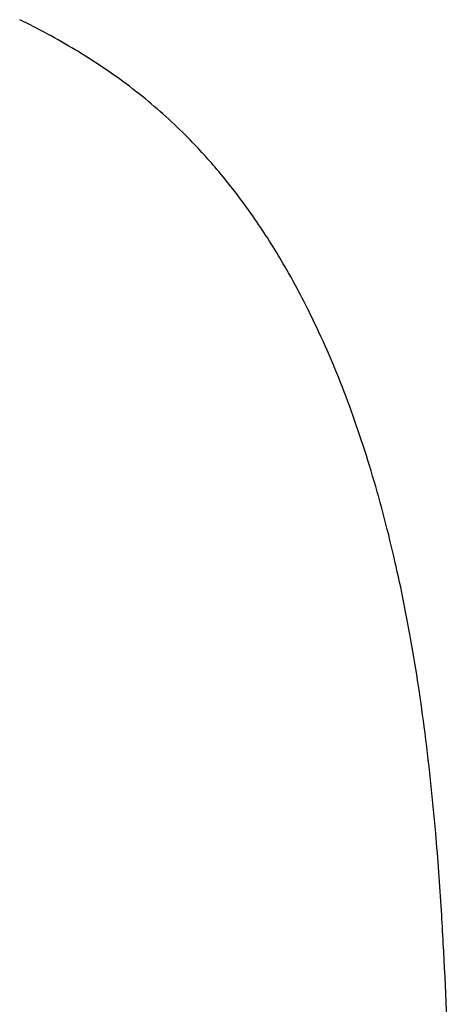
# Model space of a CAD drawing. Extents: x -200 to 132, y -210 to 111.
# Tile 14 of 14: x 66 to 128, y -50 to 93. Entities that reach past the tile are written whole.
import ezdxf

# ---------------------------------------------------------------- set-up
doc = ezdxf.new("R2010")
doc.units = 0

msp = doc.modelspace()

# ---------------------------------------------------------------- linework, layer by layer
at = {"layer": 'Default', "color": 7, "linetype": 'CONTINUOUS'}
for centre, radius, start, end in [((20.818344, -0.442016), 103.77987, 59.004485, 64.036845), ((28.041457, 11.581395), 89.753618, 54.481486, 59.004485), ((32.408282, 17.699275), 82.237129, 51.151087, 54.481486), ((35.419848, 21.438367), 77.436051, 44.53475, 51.151087), ((31.567988, 17.648559), 82.839705, 39.978793, 44.53475), ((25.423546, 12.496635), 90.858214, 34.538957, 39.978793), ((15.556667, 5.705435), 102.836348, 30.268559, 34.538957), ((5.260481, -0.303594), 114.757753, 26.133839, 30.268559), ((-12.334895, -8.936369), 134.356784, 21.210585, 26.133839), ((-38.455165, -19.073306), 162.3751, 16.978047, 21.210585), ((-70.117352, -28.740145), 195.480112, 13.215392, 16.978047), ((-108.419181, -37.734613), 234.823861, 10.211136, 13.215392), ((-152.234614, -45.627046), 279.344448, 7.440529, 10.211136), ((-222.20962, -54.76555), 349.91366, 4.893728, 7.440529), ((-333.6397, -64.30619), 461.751429, 3.497203, 4.893728), ((-629.344344, -82.377771), 758.007768, 3.142583, 3.497203), ((-811.866756, -92.398887), 940.80507, 1.958309, 3.142583)]:
    msp.add_arc(centre, radius, start, end, dxfattribs=at)

doc.saveas('drawing.dxf')
